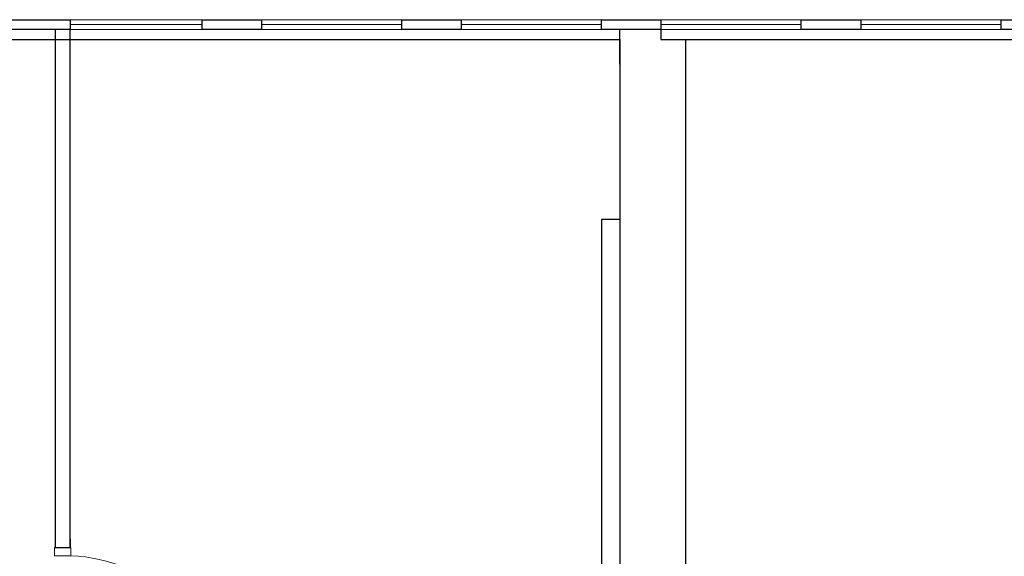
# Model space of a CAD drawing. Header units: millimetres. Extents: x 6612729504 to 6612744462, y 5733542327 to 5733549367.
# Tile 78 of 109: x 6612739644 to 6612740241, y 5733547393 to 5733547718. Entities that reach past the tile are written whole.
import ezdxf

# ---------------------------------------------------------------- set-up
doc = ezdxf.new("R2010")
doc.units = ezdxf.units.MM
doc.header["$MEASUREMENT"] = 0
for name, color, linetype in [('!!!!_SCIANY GRUBE', 7, 'Continuous'), ('dwa_DRZWI', 7, 'Continuous'), ('STOLARKAOKIENNA', 7, 'Continuous'), ('WIDOK', 7, 'Continuous')]:
    doc.layers.add(name, color=color, linetype=linetype)

msp = doc.modelspace()

# ---------------------------------------------------------------- linework, layer by layer
at = {"layer": '!!!!_SCIANY GRUBE', "color": 252, "lineweight": 30}
for p, q in [((6612740007.516491, 5733547690.844687), (6612740007.516491, 5733547711.844687)), ((6612740047.51649, 5733547467.844686), (6612740047.51649, 5733547705.844687)), ((6612740007.516491, 5733547690.844687), (6612740007.516491, 5733547611.702333)), ((6612739674.51649, 5733547402.844687), (6612739674.51649, 5733547397.844687)), ((6612739674.51649, 5733547402.844687), (6612739674.51649, 5733547397.844687))]:
    msp.add_line(p, q, dxfattribs=at)
for points in [[(6612739674.51649, 5733547711.844687), (6612739633.51649, 5733547711.844687), (6612739633.51649, 5733547717.844687), (6612739674.51649, 5733547717.844687)], [(6612739790.516491, 5733547711.844687), (6612739754.51649, 5733547711.844687), (6612739754.51649, 5733547717.844687), (6612739790.516491, 5733547717.844687)], [(6612739911.51649, 5733547711.844687), (6612739875.516491, 5733547711.844687), (6612739875.516491, 5733547717.844687), (6612739911.51649, 5733547717.844687)], [(6612740032.516491, 5733547711.844687), (6612739996.51649, 5733547711.844687), (6612739996.51649, 5733547717.844687), (6612740032.516491, 5733547717.844687)], [(6612740153.516491, 5733547711.844687), (6612740117.516491, 5733547711.844687), (6612740117.516491, 5733547717.844687), (6612740153.516491, 5733547717.844687)], [(6612740274.516492, 5733547711.844687), (6612740238.516491, 5733547711.844687), (6612740238.516491, 5733547717.844687), (6612740274.516492, 5733547717.844687)]]:
    msp.add_lwpolyline(points, close=True, dxfattribs=at)
for points in [[(6612739665.516491, 5733547711.844687), (6612739665.516491, 5733547397.844687), (6612739674.51649, 5733547397.844687), (6612739674.51649, 5733547711.844687)], [(6612740007.516491, 5733547705.844687), (6612740007.516491, 5733547596.702333), (6612739996.51649, 5733547596.702333), (6612739996.51649, 5733547201.844686), (6612740047.51649, 5733547201.844686), (6612740047.51649, 5733547467.844686), (6612740047.51649, 5733547705.844687)], [(6612740007.516491, 5733547596.702333), (6612739996.51649, 5733547596.702333)], [(6612740007.516491, 5733547596.702333), (6612740007.516491, 5733547201.844686)]]:
    msp.add_lwpolyline(points, dxfattribs=at)
at = {"layer": 'dwa_DRZWI', "color": 252, "lineweight": 20}
msp.add_lwpolyline([(6612739675.01632, 5733547392.844695), (6612739665.01632, 5733547392.844677), (6612739665.016312, 5733547397.844677), (6612739675.016312, 5733547397.844694)], close=True, dxfattribs=at)
msp.add_arc((6612739671.923152, 5733547299.370462), 93.525397, 5.237022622, 88.104682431, dxfattribs=at)
at = {"layer": 'STOLARKAOKIENNA', "color": 252, "lineweight": 18}
for p, q in [((6612739754.51649, 5733547717.844687), (6612739674.51649, 5733547717.844687)), ((6612739875.516491, 5733547717.844687), (6612739790.516491, 5733547717.844687)), ((6612739996.51649, 5733547717.844687), (6612739911.51649, 5733547717.844687)), ((6612740117.516491, 5733547717.844687), (6612740032.516491, 5733547717.844687)), ((6612740238.516491, 5733547717.844687), (6612740153.516491, 5733547717.844687)), ((6612739754.51649, 5733547714.844687), (6612739674.51649, 5733547714.844687)), ((6612739754.51649, 5733547711.844687), (6612739674.51649, 5733547711.844687)), ((6612739875.516491, 5733547714.844687), (6612739790.516491, 5733547714.844687)), ((6612739875.516491, 5733547711.844687), (6612739790.516491, 5733547711.844687)), ((6612739996.51649, 5733547714.844687), (6612739911.51649, 5733547714.844687)), ((6612739996.51649, 5733547711.844687), (6612739911.51649, 5733547711.844687)), ((6612740117.516491, 5733547714.844687), (6612740032.516491, 5733547714.844687)), ((6612740117.516491, 5733547711.844687), (6612740032.516491, 5733547711.844687)), ((6612740238.516491, 5733547714.844687), (6612740153.516491, 5733547714.844687)), ((6612740238.516491, 5733547711.844687), (6612740153.516491, 5733547711.844687))]:
    msp.add_line(p, q, dxfattribs=at)
at = {"layer": 'WIDOK', "color": 252, "lineweight": 30}
msp.add_line((6612739427.51649, 5733547705.844687), (6612740007.516491, 5733547705.844687), dxfattribs=at)
msp.add_lwpolyline([(6612740032.516491, 5733547711.844687), (6612740032.516491, 5733547705.844687), (6612740620.516492, 5733547705.844687)], dxfattribs=at)

doc.saveas('drawing.dxf')
